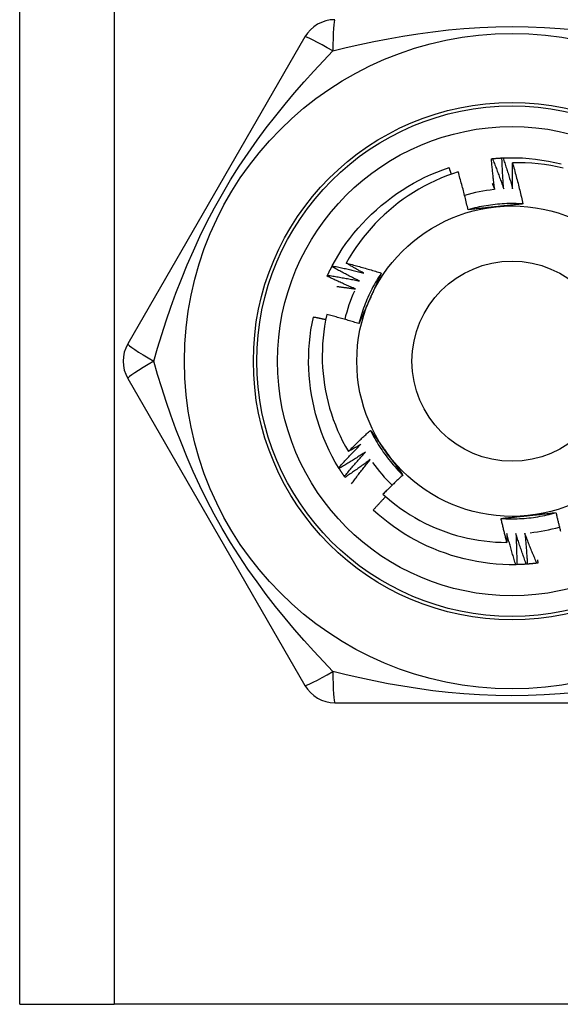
# Model space of a CAD drawing. Header units: inches. Extents: x 7 to 174, y 10 to 93.
# Tile 15 of 132: x 9.844 to 10.152, y 30.317 to 30.879. Entities that reach past the tile are written whole.
import ezdxf

# ---------------------------------------------------------------- set-up
doc = ezdxf.new("R2010")
doc.units = ezdxf.units.IN
doc.header["$MEASUREMENT"] = 0
doc.layers.add('Visible Edges(ANSI)', color=7, linetype='Continuous', lineweight=25)
doc.layers.add('Visible Tangent Edges(ANSI)', color=7, linetype='Continuous', lineweight=25)

msp = doc.modelspace()

# ---------------------------------------------------------------- linework, layer by layer
at = {"layer": 'Visible Edges(ANSI)'}
for p, q in [((9.84357, 30.31732), (9.84357, 69.43714)), ((10.00637, 30.86936), (9.90522, 30.69416)), ((10.0217, 30.73824), (10.02198, 30.73877)), ((9.90522, 30.67447), (10.00637, 30.49928)), ((10.0259, 30.62304), (10.02559, 30.62356)), ((10.02922, 30.618), (10.02887, 30.6185)), ((10.1273, 30.56821), (10.12669, 30.56819)), ((10.02342, 30.48944), (10.22572, 30.48944)), ((9.84357, 30.31732), (9.89742, 30.31732)), ((10.35172, 30.31732), (9.89742, 30.31732))]:
    msp.add_line(p, q, dxfattribs=at)
at = {"layer": 'Visible Edges(ANSI)', "flags": 128}
for points in [[(10.11281, 30.79986), (10.11284, 30.79986), (10.11286, 30.79987), (10.11289, 30.79987), (10.11291, 30.79987), (10.11294, 30.79987), (10.11296, 30.79988), (10.11299, 30.79988), (10.11301, 30.79988), (10.11304, 30.79988), (10.11306, 30.79989), (10.11309, 30.79989), (10.11311, 30.79989), (10.11314, 30.79989), (10.11316, 30.7999), (10.11319, 30.7999), (10.11321, 30.7999), (10.11324, 30.7999), (10.11326, 30.79991), (10.11329, 30.79991), (10.11331, 30.79991), (10.11334, 30.79991), (10.11336, 30.79992), (10.11339, 30.79992), (10.11341, 30.79992)], [(10.11471, 30.78225), (10.11462, 30.78298), (10.11452, 30.78371), (10.11443, 30.78444), (10.11434, 30.78518), (10.11425, 30.78591), (10.11416, 30.78664), (10.11407, 30.78737), (10.11399, 30.78811), (10.1139, 30.78884), (10.11382, 30.78957), (10.11374, 30.79031), (10.11366, 30.79104), (10.11358, 30.79178), (10.1135, 30.79251), (10.11343, 30.79324), (10.11335, 30.79398), (10.11328, 30.79471), (10.11321, 30.79545), (10.11314, 30.79618), (10.11307, 30.79692), (10.11301, 30.79765), (10.11294, 30.79839), (10.11288, 30.79913), (10.11281, 30.79986)], [(10.11341, 30.79992), (10.11364, 30.79994), (10.11386, 30.79996), (10.11409, 30.79998), (10.11431, 30.8), (10.11454, 30.80002), (10.11476, 30.80004), (10.11499, 30.80006), (10.11522, 30.80008), (10.11544, 30.8001), (10.11567, 30.80012), (10.11589, 30.80013), (10.11612, 30.80015), (10.11634, 30.80017), (10.11657, 30.80018), (10.11679, 30.8002), (10.11702, 30.80021), (10.11725, 30.80022), (10.11747, 30.80024), (10.1177, 30.80025), (10.11792, 30.80026), (10.11815, 30.80028), (10.11837, 30.80029), (10.1186, 30.8003), (10.11882, 30.80031)], [(10.11341, 30.79992), (10.1137, 30.79921), (10.11398, 30.79849), (10.11426, 30.79778), (10.11453, 30.79706), (10.11481, 30.79635), (10.11509, 30.79563), (10.11536, 30.79491), (10.11563, 30.79419), (10.11591, 30.79347), (10.11618, 30.79276), (10.11644, 30.79204), (10.11671, 30.79132), (10.11698, 30.79059), (10.11724, 30.78987), (10.1175, 30.78915), (10.11777, 30.78843), (10.11803, 30.78771), (10.11829, 30.78698), (10.11854, 30.78626), (10.1188, 30.78553), (10.11905, 30.78481), (10.11931, 30.78408), (10.11956, 30.78336), (10.11981, 30.78263)], [(10.11883, 30.80032), (10.11885, 30.80032), (10.11888, 30.80032), (10.1189, 30.80032), (10.11893, 30.80032), (10.11895, 30.80032), (10.11898, 30.80032), (10.119, 30.80033), (10.11903, 30.80033), (10.11905, 30.80033), (10.11908, 30.80033), (10.1191, 30.80033), (10.11913, 30.80033), (10.11915, 30.80033), (10.11918, 30.80033), (10.1192, 30.80033), (10.11923, 30.80034), (10.11925, 30.80034), (10.11928, 30.80034), (10.1193, 30.80034), (10.11933, 30.80034), (10.11935, 30.80034), (10.11938, 30.80034), (10.1194, 30.80034), (10.11943, 30.80034)], [(10.11981, 30.78263), (10.11975, 30.78336), (10.1197, 30.7841), (10.11964, 30.78484), (10.11959, 30.78557), (10.11954, 30.78631), (10.11949, 30.78704), (10.11944, 30.78778), (10.11939, 30.78852), (10.11934, 30.78925), (10.1193, 30.78999), (10.11926, 30.79073), (10.11921, 30.79146), (10.11917, 30.7922), (10.11913, 30.79294), (10.1191, 30.79368), (10.11906, 30.79441), (10.11903, 30.79515), (10.11899, 30.79589), (10.11896, 30.79663), (10.11893, 30.79736), (10.1189, 30.7981), (10.11888, 30.79884), (10.11885, 30.79958), (10.11883, 30.80032)], [(10.11943, 30.80034), (10.12315, 30.80045), (10.12687, 30.80043), (10.13058, 30.80028), (10.13429, 30.80002), (10.13799, 30.79964), (10.14167, 30.79913), (10.14533, 30.79851), (10.14898, 30.79778), (10.1526, 30.79693)], [(10.11943, 30.80034), (10.11967, 30.79962), (10.11992, 30.79889), (10.12016, 30.79816), (10.1204, 30.79743), (10.12064, 30.7967), (10.12088, 30.79597), (10.12111, 30.79524), (10.12135, 30.79451), (10.12158, 30.79378), (10.12182, 30.79305), (10.12205, 30.79231), (10.12228, 30.79158), (10.1225, 30.79085), (10.12273, 30.79011), (10.12296, 30.78938), (10.12318, 30.78864), (10.1234, 30.78791), (10.12362, 30.78717), (10.12384, 30.78643), (10.12406, 30.7857), (10.12428, 30.78496), (10.12449, 30.78422), (10.12471, 30.78348), (10.12492, 30.78274)], [(10.12492, 30.78274), (10.1249, 30.78336), (10.12489, 30.78397), (10.12487, 30.78459), (10.12486, 30.7852), (10.12485, 30.78582), (10.12484, 30.78643), (10.12483, 30.78705), (10.12482, 30.78766), (10.12481, 30.78828), (10.1248, 30.7889), (10.1248, 30.78951), (10.12479, 30.79013), (10.12479, 30.79074), (10.12478, 30.79136), (10.12478, 30.79197), (10.12478, 30.79259), (10.12478, 30.7932), (10.12478, 30.79382), (10.12478, 30.79444), (10.12479, 30.79505), (10.12479, 30.79567), (10.12479, 30.79628), (10.1248, 30.7969), (10.12481, 30.79751)], [(10.15385, 30.7945), (10.15028, 30.79528), (10.14669, 30.79595), (10.14307, 30.7965), (10.13944, 30.79694), (10.1358, 30.79726), (10.13214, 30.79746), (10.12848, 30.79755), (10.12481, 30.79751)], [(10.12481, 30.79751), (10.12509, 30.79655), (10.12536, 30.79558), (10.12564, 30.79461), (10.12591, 30.79363), (10.12618, 30.79266), (10.12644, 30.79169), (10.1267, 30.79072), (10.12697, 30.78974), (10.12722, 30.78877), (10.12748, 30.78779), (10.12773, 30.78682), (10.12799, 30.78584), (10.12823, 30.78486), (10.12848, 30.78389), (10.12872, 30.78291), (10.12897, 30.78193), (10.1292, 30.78095), (10.12944, 30.77997), (10.12967, 30.77899), (10.1299, 30.77801), (10.13013, 30.77702), (10.13036, 30.77604), (10.13058, 30.77506), (10.1308, 30.77407)], [(10.02198, 30.73877), (10.02378, 30.74203), (10.02569, 30.74522), (10.02769, 30.74835), (10.0298, 30.75141), (10.03201, 30.7544), (10.03431, 30.75732), (10.03671, 30.76016), (10.03919, 30.76293), (10.04176, 30.76562), (10.04441, 30.76823), (10.04714, 30.77075), (10.04996, 30.77318), (10.05284, 30.77553), (10.0558, 30.77779), (10.05882, 30.77995), (10.06192, 30.78201), (10.06507, 30.78398), (10.06829, 30.78585), (10.07156, 30.78761), (10.07489, 30.78926), (10.07827, 30.79081), (10.0817, 30.79225), (10.08517, 30.79357), (10.08869, 30.79478)], [(10.09386, 30.79236), (10.09052, 30.79125), (10.08721, 30.79004), (10.08394, 30.78872), (10.08071, 30.7873), (10.07753, 30.78577), (10.0744, 30.78415), (10.07133, 30.78244), (10.06832, 30.78063), (10.06537, 30.77873), (10.06247, 30.77673), (10.05965, 30.77465), (10.05688, 30.77247), (10.05419, 30.77021), (10.05157, 30.76786), (10.04902, 30.76542), (10.04655, 30.76291), (10.04416, 30.76032), (10.04186, 30.75765), (10.03964, 30.75492), (10.03752, 30.75212), (10.03548, 30.74926), (10.03354, 30.74633), (10.03169, 30.74334), (10.02994, 30.7403)], [(10.08995, 30.79105), (10.0899, 30.79121), (10.08985, 30.79136), (10.0898, 30.79152), (10.08975, 30.79167), (10.08969, 30.79183), (10.08964, 30.79199), (10.08959, 30.79214), (10.08954, 30.7923), (10.08948, 30.79245), (10.08943, 30.79261), (10.08938, 30.79276), (10.08933, 30.79292), (10.08927, 30.79307), (10.08922, 30.79323), (10.08917, 30.79338), (10.08912, 30.79354), (10.08906, 30.79369), (10.08901, 30.79385), (10.08896, 30.794), (10.0889, 30.79416), (10.08885, 30.79431), (10.0888, 30.79447), (10.08875, 30.79462), (10.08869, 30.79478)], [(10.09949, 30.77072), (10.09928, 30.77163), (10.09907, 30.77254), (10.09885, 30.77345), (10.09864, 30.77435), (10.09842, 30.77526), (10.0982, 30.77616), (10.09798, 30.77707), (10.09775, 30.77797), (10.09753, 30.77888), (10.0973, 30.77978), (10.09707, 30.78068), (10.09683, 30.78159), (10.0966, 30.78249), (10.09636, 30.78339), (10.09612, 30.78429), (10.09588, 30.78519), (10.09563, 30.78609), (10.09538, 30.78698), (10.09514, 30.78788), (10.09488, 30.78878), (10.09463, 30.78967), (10.09437, 30.79057), (10.09412, 30.79147), (10.09386, 30.79236)], [(10.11328, 30.78576), (10.11334, 30.78562), (10.1134, 30.78547), (10.11346, 30.78532), (10.11352, 30.78518), (10.11358, 30.78503), (10.11364, 30.78489), (10.1137, 30.78474), (10.11376, 30.78459), (10.11382, 30.78445), (10.11388, 30.7843), (10.11394, 30.78415), (10.114, 30.78401), (10.11406, 30.78386), (10.11412, 30.78372), (10.11418, 30.78357), (10.11424, 30.78342), (10.1143, 30.78328), (10.11436, 30.78313), (10.11442, 30.78298), (10.11448, 30.78284), (10.11454, 30.78269), (10.1146, 30.78254), (10.11466, 30.7824), (10.11471, 30.78225)], [(10.1308, 30.77407), (10.12949, 30.77415), (10.12817, 30.77421), (10.12685, 30.77425), (10.12553, 30.77428), (10.12421, 30.77428), (10.12289, 30.77426), (10.12158, 30.77423), (10.12026, 30.77417), (10.11894, 30.7741), (10.11762, 30.77401), (10.11631, 30.7739), (10.115, 30.77377), (10.11369, 30.77362), (10.11238, 30.77345), (10.11107, 30.77326), (10.10977, 30.77305), (10.10847, 30.77283), (10.10717, 30.77258), (10.10588, 30.77232), (10.10459, 30.77204), (10.10331, 30.77174), (10.10203, 30.77142), (10.10076, 30.77108), (10.09949, 30.77072)], [(10.11531, 30.77241), (10.11464, 30.77234), (10.11398, 30.77227), (10.11332, 30.7722), (10.11265, 30.77214), (10.11199, 30.77207), (10.11133, 30.772), (10.11067, 30.77193), (10.11001, 30.77186), (10.10935, 30.77179), (10.10869, 30.77172), (10.10803, 30.77165), (10.10737, 30.77158), (10.10671, 30.77151), (10.10605, 30.77144), (10.10539, 30.77136), (10.10474, 30.77129), (10.10408, 30.77122), (10.10342, 30.77115), (10.10276, 30.77108), (10.10211, 30.77101), (10.10145, 30.77094), (10.1008, 30.77087), (10.10014, 30.77079), (10.09949, 30.77072)], [(10.1308, 30.77407), (10.13016, 30.774), (10.12952, 30.77393), (10.12888, 30.77386), (10.12824, 30.77379), (10.12759, 30.77372), (10.12695, 30.77365), (10.12631, 30.77358), (10.12567, 30.77351), (10.12502, 30.77344), (10.12438, 30.77337), (10.12373, 30.7733), (10.12309, 30.77324), (10.12244, 30.77317), (10.1218, 30.7731), (10.12115, 30.77303), (10.1205, 30.77296), (10.11986, 30.77289), (10.11921, 30.77282), (10.11856, 30.77276), (10.11791, 30.77269), (10.11726, 30.77262), (10.11661, 30.77255), (10.11596, 30.77248), (10.11531, 30.77241)], [(10.01929, 30.73337), (10.01939, 30.73358), (10.01949, 30.73378), (10.01958, 30.73399), (10.01968, 30.73419), (10.01978, 30.73439), (10.01988, 30.7346), (10.01997, 30.7348), (10.02007, 30.73501), (10.02017, 30.73521), (10.02027, 30.73541), (10.02037, 30.73561), (10.02047, 30.73582), (10.02057, 30.73602), (10.02067, 30.73622), (10.02077, 30.73642), (10.02088, 30.73663), (10.02098, 30.73683), (10.02108, 30.73703), (10.02118, 30.73723), (10.02129, 30.73743), (10.02139, 30.73763), (10.0215, 30.73783), (10.0216, 30.73803), (10.02171, 30.73823)], [(10.03744, 30.73011), (10.03678, 30.73043), (10.03612, 30.73076), (10.03545, 30.73108), (10.03479, 30.73141), (10.03413, 30.73174), (10.03347, 30.73207), (10.03281, 30.7324), (10.03215, 30.73273), (10.0315, 30.73307), (10.03084, 30.7334), (10.03018, 30.73374), (10.02953, 30.73408), (10.02887, 30.73442), (10.02822, 30.73476), (10.02756, 30.7351), (10.02691, 30.73544), (10.02625, 30.73579), (10.0256, 30.73613), (10.02495, 30.73648), (10.0243, 30.73683), (10.02365, 30.73718), (10.023, 30.73753), (10.02235, 30.73788), (10.0217, 30.73824)], [(10.02198, 30.73877), (10.02273, 30.73861), (10.02349, 30.73845), (10.02424, 30.73829), (10.02499, 30.73813), (10.02574, 30.73796), (10.02649, 30.7378), (10.02724, 30.73763), (10.02799, 30.73746), (10.02873, 30.73729), (10.02948, 30.73712), (10.03023, 30.73695), (10.03098, 30.73677), (10.03173, 30.7366), (10.03248, 30.73642), (10.03322, 30.73624), (10.03397, 30.73606), (10.03472, 30.73588), (10.03546, 30.7357), (10.03621, 30.73551), (10.03696, 30.73533), (10.0377, 30.73514), (10.03845, 30.73495), (10.03919, 30.73476), (10.03994, 30.73457)], [(10.02994, 30.7403), (10.03078, 30.74008), (10.03162, 30.73986), (10.03246, 30.73964), (10.0333, 30.73942), (10.03414, 30.7392), (10.03497, 30.73897), (10.03581, 30.73874), (10.03665, 30.73851), (10.03748, 30.73828), (10.03832, 30.73805), (10.03915, 30.73781), (10.03998, 30.73758), (10.04082, 30.73734), (10.04165, 30.7371), (10.04248, 30.73686), (10.04332, 30.73661), (10.04415, 30.73637), (10.04498, 30.73612), (10.04581, 30.73587), (10.04664, 30.73562), (10.04747, 30.73537), (10.0483, 30.73511), (10.04913, 30.73485), (10.04996, 30.7346)], [(10.03994, 30.73457), (10.03952, 30.7348), (10.0391, 30.73503), (10.03868, 30.73527), (10.03826, 30.7355), (10.03784, 30.73574), (10.03742, 30.73597), (10.037, 30.73621), (10.03659, 30.73644), (10.03617, 30.73668), (10.03575, 30.73692), (10.03533, 30.73715), (10.03492, 30.73739), (10.0345, 30.73763), (10.03409, 30.73787), (10.03367, 30.73811), (10.03325, 30.73835), (10.03284, 30.73859), (10.03243, 30.73883), (10.03201, 30.73908), (10.0316, 30.73932), (10.03118, 30.73956), (10.03077, 30.73981), (10.03036, 30.74005), (10.02994, 30.7403)], [(10.01904, 30.73282), (10.01905, 30.73285), (10.01906, 30.73287), (10.01907, 30.73289), (10.01908, 30.73292), (10.01909, 30.73294), (10.0191, 30.73296), (10.01911, 30.73298), (10.01913, 30.73301), (10.01914, 30.73303), (10.01915, 30.73305), (10.01916, 30.73308), (10.01917, 30.7331), (10.01918, 30.73312), (10.01919, 30.73314), (10.0192, 30.73317), (10.01921, 30.73319), (10.01922, 30.73321), (10.01923, 30.73324), (10.01924, 30.73326), (10.01925, 30.73328), (10.01926, 30.7333), (10.01927, 30.73333), (10.01928, 30.73335), (10.01929, 30.73337)], [(10.03518, 30.72552), (10.0345, 30.72581), (10.03382, 30.7261), (10.03315, 30.7264), (10.03247, 30.72669), (10.03179, 30.72698), (10.03112, 30.72728), (10.03044, 30.72757), (10.02977, 30.72787), (10.02909, 30.72817), (10.02842, 30.72847), (10.02774, 30.72877), (10.02707, 30.72908), (10.0264, 30.72938), (10.02573, 30.72969), (10.02506, 30.73), (10.02439, 30.73031), (10.02372, 30.73062), (10.02305, 30.73093), (10.02238, 30.73124), (10.02171, 30.73155), (10.02104, 30.73187), (10.02037, 30.73219), (10.01971, 30.73251), (10.01904, 30.73282)], [(10.01929, 30.73337), (10.02005, 30.73325), (10.02081, 30.73313), (10.02157, 30.73301), (10.02233, 30.73289), (10.02309, 30.73276), (10.02384, 30.73264), (10.0246, 30.73251), (10.02536, 30.73238), (10.02611, 30.73225), (10.02687, 30.73212), (10.02763, 30.73198), (10.02838, 30.73185), (10.02914, 30.73171), (10.0299, 30.73157), (10.03065, 30.73143), (10.03141, 30.73129), (10.03216, 30.73115), (10.03292, 30.731), (10.03367, 30.73086), (10.03443, 30.73071), (10.03518, 30.73056), (10.03593, 30.73041), (10.03669, 30.73026), (10.03744, 30.73011)], [(10.04996, 30.7346), (10.04923, 30.7335), (10.04852, 30.73238), (10.04782, 30.73126), (10.04714, 30.73013), (10.04648, 30.72899), (10.04584, 30.72784), (10.04521, 30.72668), (10.04459, 30.72551), (10.044, 30.72433), (10.04342, 30.72315), (10.04286, 30.72195), (10.04232, 30.72075), (10.04179, 30.71954), (10.04128, 30.71832), (10.04079, 30.7171), (10.04032, 30.71587), (10.03987, 30.71463), (10.03943, 30.71339), (10.03901, 30.71214), (10.03861, 30.71088), (10.03823, 30.70962), (10.03787, 30.70835), (10.03752, 30.70708), (10.0372, 30.7058)], [(10.04996, 30.7346), (10.0497, 30.734), (10.04944, 30.73341), (10.04918, 30.73282), (10.04892, 30.73223), (10.04866, 30.73164), (10.04839, 30.73105), (10.04813, 30.73046), (10.04787, 30.72986), (10.04761, 30.72927), (10.04735, 30.72868), (10.04709, 30.72809), (10.04682, 30.72749), (10.04656, 30.7269), (10.0463, 30.72631), (10.04603, 30.72571), (10.04577, 30.72512), (10.0455, 30.72453), (10.04524, 30.72393), (10.04497, 30.72333), (10.04471, 30.72274), (10.04444, 30.72214), (10.04418, 30.72154), (10.04391, 30.72095), (10.04364, 30.72035)], [(10.02459, 30.72697), (10.02504, 30.72692), (10.02548, 30.72686), (10.02592, 30.72681), (10.02636, 30.72675), (10.0268, 30.72669), (10.02724, 30.72664), (10.02768, 30.72658), (10.02813, 30.72652), (10.02857, 30.72646), (10.02901, 30.7264), (10.02945, 30.72634), (10.02989, 30.72628), (10.03033, 30.72622), (10.03077, 30.72616), (10.03121, 30.7261), (10.03166, 30.72604), (10.0321, 30.72598), (10.03254, 30.72591), (10.03298, 30.72585), (10.03342, 30.72579), (10.03386, 30.72572), (10.0343, 30.72566), (10.03474, 30.72559), (10.03518, 30.72552)], [(10.04364, 30.72035), (10.04337, 30.71974), (10.0431, 30.71913), (10.04283, 30.71852), (10.04256, 30.71791), (10.04229, 30.7173), (10.04202, 30.71669), (10.04175, 30.71608), (10.04148, 30.71548), (10.04121, 30.71487), (10.04094, 30.71426), (10.04067, 30.71366), (10.0404, 30.71305), (10.04013, 30.71244), (10.03986, 30.71184), (10.03959, 30.71123), (10.03933, 30.71063), (10.03906, 30.71003), (10.03879, 30.70942), (10.03853, 30.70882), (10.03826, 30.70821), (10.03799, 30.70761), (10.03773, 30.70701), (10.03746, 30.7064), (10.0372, 30.7058)], [(10.02559, 30.62356), (10.0237, 30.62676), (10.02191, 30.63002), (10.02023, 30.63334), (10.01867, 30.63671), (10.01721, 30.64013), (10.01586, 30.64359), (10.01463, 30.6471), (10.0135, 30.65064), (10.01249, 30.65422), (10.01159, 30.65783), (10.0108, 30.66147), (10.01013, 30.66512), (10.00957, 30.6688), (10.00913, 30.67249), (10.0088, 30.6762), (10.00859, 30.67991), (10.0085, 30.68363), (10.00852, 30.68735), (10.00867, 30.69106), (10.00893, 30.69477), (10.00931, 30.69847), (10.00981, 30.70215), (10.01044, 30.70582), (10.01118, 30.70946)], [(10.01821, 30.70796), (10.01792, 30.70802), (10.01762, 30.70809), (10.01733, 30.70815), (10.01704, 30.70822), (10.01675, 30.70828), (10.01646, 30.70835), (10.01616, 30.70841), (10.01587, 30.70847), (10.01558, 30.70854), (10.01528, 30.7086), (10.01499, 30.70866), (10.0147, 30.70873), (10.01441, 30.70879), (10.01411, 30.70885), (10.01382, 30.70891), (10.01353, 30.70897), (10.01323, 30.70904), (10.01294, 30.7091), (10.01265, 30.70916), (10.01235, 30.70922), (10.01206, 30.70928), (10.01177, 30.70934), (10.01147, 30.7094), (10.01118, 30.70946)], [(10.01883, 30.71095), (10.01815, 30.70765), (10.01757, 30.70432), (10.0171, 30.70098), (10.01673, 30.69763), (10.01647, 30.69426), (10.01631, 30.69089), (10.01625, 30.6875), (10.0163, 30.68412), (10.01646, 30.68074), (10.01672, 30.67737), (10.01709, 30.67402), (10.01756, 30.67068), (10.01814, 30.66736), (10.01881, 30.66406), (10.0196, 30.66078), (10.02048, 30.65752), (10.02147, 30.65429), (10.02256, 30.6511), (10.02375, 30.64793), (10.02504, 30.6448), (10.02643, 30.64172), (10.02791, 30.63868), (10.02949, 30.6357), (10.03116, 30.63277)], [(10.0372, 30.7058), (10.03644, 30.70603), (10.03568, 30.70626), (10.03492, 30.70649), (10.03415, 30.70672), (10.03339, 30.70695), (10.03263, 30.70718), (10.03187, 30.7074), (10.0311, 30.70762), (10.03034, 30.70784), (10.02957, 30.70806), (10.02881, 30.70828), (10.02804, 30.70849), (10.02728, 30.70871), (10.02651, 30.70892), (10.02575, 30.70913), (10.02498, 30.70934), (10.02421, 30.70955), (10.02344, 30.70975), (10.02268, 30.70996), (10.02191, 30.71016), (10.02114, 30.71036), (10.02037, 30.71056), (10.0196, 30.71075), (10.01883, 30.71095)], [(10.03116, 30.63277), (10.03167, 30.63328), (10.03218, 30.6338), (10.0327, 30.63431), (10.03321, 30.63482), (10.03373, 30.63533), (10.03425, 30.63584), (10.03476, 30.63635), (10.03528, 30.63685), (10.0358, 30.63736), (10.03633, 30.63787), (10.03685, 30.63837), (10.03737, 30.63887), (10.03789, 30.63938), (10.03842, 30.63988), (10.03894, 30.64038), (10.03947, 30.64088), (10.04, 30.64138), (10.04053, 30.64187), (10.04106, 30.64237), (10.04159, 30.64287), (10.04212, 30.64336), (10.04265, 30.64386), (10.04319, 30.64435), (10.04372, 30.64484)], [(10.04372, 30.64484), (10.0441, 30.64432), (10.04448, 30.6438), (10.04487, 30.64328), (10.04525, 30.64276), (10.04563, 30.64224), (10.04601, 30.64171), (10.04639, 30.64119), (10.04677, 30.64067), (10.04716, 30.64015), (10.04754, 30.63962), (10.04792, 30.6391), (10.0483, 30.63858), (10.04868, 30.63805), (10.04907, 30.63753), (10.04945, 30.637), (10.04983, 30.63648), (10.05021, 30.63595), (10.0506, 30.63542), (10.05098, 30.63489), (10.05136, 30.63437), (10.05175, 30.63384), (10.05213, 30.63331), (10.05252, 30.63278), (10.0529, 30.63225)], [(10.04372, 30.64484), (10.04431, 30.64366), (10.04492, 30.64249), (10.04554, 30.64133), (10.04618, 30.64017), (10.04684, 30.63903), (10.04751, 30.63789), (10.0482, 30.63677), (10.04891, 30.63565), (10.04963, 30.63455), (10.05037, 30.63346), (10.05112, 30.63237), (10.05189, 30.6313), (10.05267, 30.63024), (10.05347, 30.62919), (10.05429, 30.62816), (10.05512, 30.62713), (10.05596, 30.62612), (10.05682, 30.62512), (10.0577, 30.62413), (10.05859, 30.62316), (10.05949, 30.6222), (10.06041, 30.62125), (10.06134, 30.62031), (10.06228, 30.61939)], [(10.02559, 30.62356), (10.02611, 30.62412), (10.02662, 30.62469), (10.02714, 30.62525), (10.02767, 30.62582), (10.02819, 30.62638), (10.02871, 30.62694), (10.02924, 30.62751), (10.02976, 30.62807), (10.03029, 30.62862), (10.03081, 30.62918), (10.03134, 30.62974), (10.03187, 30.6303), (10.0324, 30.63085), (10.03294, 30.63141), (10.03347, 30.63196), (10.034, 30.63251), (10.03454, 30.63306), (10.03508, 30.63361), (10.03561, 30.63416), (10.03615, 30.63471), (10.03669, 30.63526), (10.03723, 30.6358), (10.03778, 30.63635), (10.03832, 30.63689)], [(10.03832, 30.63689), (10.03802, 30.63672), (10.03773, 30.63654), (10.03743, 30.63637), (10.03713, 30.6362), (10.03683, 30.63602), (10.03654, 30.63585), (10.03624, 30.63567), (10.03594, 30.6355), (10.03564, 30.63533), (10.03535, 30.63516), (10.03505, 30.63498), (10.03475, 30.63481), (10.03445, 30.63464), (10.03415, 30.63447), (10.03385, 30.6343), (10.03355, 30.63413), (10.03326, 30.63396), (10.03296, 30.63379), (10.03266, 30.63362), (10.03236, 30.63345), (10.03206, 30.63328), (10.03176, 30.63311), (10.03146, 30.63294), (10.03116, 30.63277)], [(10.0409, 30.63248), (10.04028, 30.63207), (10.03966, 30.63167), (10.03905, 30.63126), (10.03843, 30.63086), (10.03781, 30.63046), (10.03719, 30.63006), (10.03657, 30.62966), (10.03595, 30.62926), (10.03533, 30.62886), (10.03471, 30.62846), (10.03408, 30.62807), (10.03346, 30.62768), (10.03283, 30.62728), (10.03221, 30.62689), (10.03158, 30.6265), (10.03095, 30.62611), (10.03033, 30.62572), (10.0297, 30.62534), (10.02907, 30.62495), (10.02844, 30.62457), (10.0278, 30.62418), (10.02717, 30.6238), (10.02654, 30.62342), (10.0259, 30.62304)], [(10.02887, 30.6185), (10.02936, 30.61909), (10.02985, 30.61969), (10.03034, 30.62028), (10.03083, 30.62087), (10.03132, 30.62146), (10.03182, 30.62205), (10.03231, 30.62263), (10.03281, 30.62322), (10.0333, 30.62381), (10.0338, 30.62439), (10.0343, 30.62498), (10.0348, 30.62556), (10.0353, 30.62614), (10.03581, 30.62672), (10.03631, 30.6273), (10.03682, 30.62788), (10.03732, 30.62846), (10.03783, 30.62904), (10.03834, 30.62961), (10.03885, 30.63019), (10.03936, 30.63076), (10.03987, 30.63134), (10.04038, 30.63191), (10.0409, 30.63248)], [(10.0437, 30.62821), (10.04311, 30.62777), (10.04251, 30.62733), (10.04192, 30.6269), (10.04132, 30.62646), (10.04072, 30.62603), (10.04013, 30.62559), (10.03953, 30.62516), (10.03893, 30.62473), (10.03833, 30.6243), (10.03773, 30.62388), (10.03712, 30.62345), (10.03652, 30.62302), (10.03592, 30.6226), (10.03531, 30.62217), (10.03471, 30.62175), (10.0341, 30.62133), (10.03349, 30.62091), (10.03289, 30.62049), (10.03228, 30.62007), (10.03167, 30.61966), (10.03106, 30.61924), (10.03044, 30.61883), (10.02983, 30.61842), (10.02922, 30.618)], [(10.03294, 30.61432), (10.03337, 30.61491), (10.03381, 30.6155), (10.03425, 30.61608), (10.03469, 30.61667), (10.03513, 30.61725), (10.03557, 30.61784), (10.03601, 30.61842), (10.03645, 30.619), (10.0369, 30.61958), (10.03734, 30.62016), (10.03779, 30.62074), (10.03824, 30.62132), (10.03869, 30.6219), (10.03914, 30.62248), (10.03959, 30.62305), (10.04004, 30.62363), (10.0405, 30.62421), (10.04095, 30.62478), (10.04141, 30.62535), (10.04186, 30.62593), (10.04232, 30.6265), (10.04278, 30.62707), (10.04324, 30.62764), (10.0437, 30.62821)], [(10.0529, 30.63225), (10.0533, 30.63171), (10.05369, 30.63117), (10.05408, 30.63063), (10.05447, 30.63009), (10.05486, 30.62955), (10.05526, 30.62901), (10.05565, 30.62847), (10.05604, 30.62794), (10.05643, 30.6274), (10.05682, 30.62686), (10.05721, 30.62633), (10.0576, 30.62579), (10.05799, 30.62526), (10.05838, 30.62472), (10.05877, 30.62419), (10.05916, 30.62365), (10.05955, 30.62312), (10.05994, 30.62259), (10.06033, 30.62205), (10.06072, 30.62152), (10.06111, 30.62099), (10.0615, 30.62046), (10.06189, 30.61992), (10.06228, 30.61939)], [(10.02887, 30.6185), (10.02875, 30.61869), (10.02862, 30.61887), (10.02849, 30.61906), (10.02837, 30.61925), (10.02824, 30.61944), (10.02811, 30.61962), (10.02799, 30.61981), (10.02786, 30.62), (10.02774, 30.62019), (10.02761, 30.62038), (10.02749, 30.62057), (10.02736, 30.62076), (10.02724, 30.62094), (10.02712, 30.62113), (10.027, 30.62132), (10.02687, 30.62151), (10.02675, 30.6217), (10.02663, 30.6219), (10.02651, 30.62209), (10.02639, 30.62228), (10.02627, 30.62247), (10.02615, 30.62266), (10.02603, 30.62285), (10.02591, 30.62304)], [(10.06228, 30.61939), (10.0618, 30.61895), (10.06132, 30.6185), (10.06083, 30.61805), (10.06035, 30.6176), (10.05988, 30.61714), (10.0594, 30.61669), (10.05892, 30.61624), (10.05844, 30.61578), (10.05797, 30.61533), (10.05749, 30.61487), (10.05702, 30.61442), (10.05655, 30.61396), (10.05607, 30.6135), (10.0556, 30.61304), (10.05513, 30.61258), (10.05466, 30.61212), (10.05419, 30.61166), (10.05372, 30.61119), (10.05326, 30.61073), (10.05279, 30.61027), (10.05232, 30.6098), (10.05186, 30.60934), (10.05139, 30.60887), (10.05093, 30.6084)], [(10.05245, 30.60704), (10.05216, 30.60672), (10.05186, 30.60641), (10.05156, 30.60609), (10.05126, 30.60577), (10.05096, 30.60546), (10.05066, 30.60514), (10.05036, 30.60482), (10.05007, 30.6045), (10.04977, 30.60419), (10.04947, 30.60387), (10.04918, 30.60355), (10.04888, 30.60323), (10.04859, 30.60291), (10.04829, 30.60259), (10.048, 30.60227), (10.0477, 30.60195), (10.04741, 30.60163), (10.04712, 30.60131), (10.04682, 30.60099), (10.04653, 30.60067), (10.04624, 30.60034), (10.04594, 30.60002), (10.04565, 30.5997), (10.04536, 30.59937)], [(10.05093, 30.6084), (10.05335, 30.60626), (10.05584, 30.60418), (10.05838, 30.60219), (10.06099, 30.60028), (10.06365, 30.59845), (10.06637, 30.5967), (10.06913, 30.59504), (10.07196, 30.59346), (10.07483, 30.59196), (10.07774, 30.59056), (10.08071, 30.58924), (10.08371, 30.58802), (10.08675, 30.58689), (10.08981, 30.58586), (10.09291, 30.58492), (10.09603, 30.58408), (10.09917, 30.58334), (10.10233, 30.5827), (10.10552, 30.58215), (10.10872, 30.58171), (10.11193, 30.58136), (10.11516, 30.58111), (10.11839, 30.58097), (10.12163, 30.58092)], [(10.12669, 30.56819), (10.12297, 30.56819), (10.11926, 30.56831), (10.11555, 30.56855), (10.11185, 30.56891), (10.10816, 30.56939), (10.10449, 30.56998), (10.10084, 30.5707), (10.09722, 30.57153), (10.09362, 30.57247), (10.09006, 30.57352), (10.08652, 30.57469), (10.08303, 30.57597), (10.07958, 30.57735), (10.07617, 30.57885), (10.07281, 30.58045), (10.06951, 30.58215), (10.06626, 30.58396), (10.06307, 30.58586), (10.05994, 30.58787), (10.05688, 30.58998), (10.05389, 30.59218), (10.05097, 30.59449), (10.04812, 30.59688), (10.04536, 30.59937)], [(10.11833, 30.59456), (10.11965, 30.59448), (10.12097, 30.59442), (10.12228, 30.59438), (10.1236, 30.59436), (10.12492, 30.59435), (10.12624, 30.59437), (10.12756, 30.59441), (10.12888, 30.59446), (10.1302, 30.59453), (10.13151, 30.59463), (10.13283, 30.59474), (10.13414, 30.59487), (10.13545, 30.59502), (10.13676, 30.59519), (10.13806, 30.59537), (10.13937, 30.59558), (10.14067, 30.59581), (10.14196, 30.59605), (10.14325, 30.59631), (10.14454, 30.5966), (10.14583, 30.5969), (10.14711, 30.59722), (10.14838, 30.59756), (10.14965, 30.59791)], [(10.11833, 30.59456), (10.11897, 30.59463), (10.11961, 30.5947), (10.12026, 30.59477), (10.1209, 30.59484), (10.12154, 30.59491), (10.12218, 30.59498), (10.12283, 30.59505), (10.12347, 30.59512), (10.12411, 30.59519), (10.12476, 30.59526), (10.1254, 30.59533), (10.12605, 30.5954), (10.12669, 30.59547), (10.12734, 30.59554), (10.12798, 30.5956), (10.12863, 30.59567), (10.12928, 30.59574), (10.12993, 30.59581), (10.13058, 30.59588), (10.13122, 30.59595), (10.13187, 30.59601), (10.13252, 30.59608), (10.13318, 30.59615), (10.13383, 30.59622)], [(10.12163, 30.58092), (10.12149, 30.58149), (10.12134, 30.58205), (10.1212, 30.58262), (10.12105, 30.58319), (10.12091, 30.58375), (10.12076, 30.58432), (10.12062, 30.58489), (10.12048, 30.58545), (10.12034, 30.58602), (10.1202, 30.58659), (10.12006, 30.58716), (10.11992, 30.58773), (10.11979, 30.58829), (10.11965, 30.58886), (10.11951, 30.58943), (10.11938, 30.59), (10.11924, 30.59057), (10.11911, 30.59114), (10.11898, 30.59171), (10.11885, 30.59228), (10.11872, 30.59285), (10.11859, 30.59342), (10.11846, 30.59399), (10.11833, 30.59456)], [(10.13383, 30.59622), (10.13449, 30.59629), (10.13516, 30.59636), (10.13582, 30.59643), (10.13648, 30.5965), (10.13715, 30.59657), (10.13781, 30.59664), (10.13847, 30.59671), (10.13913, 30.59678), (10.13979, 30.59685), (10.14045, 30.59692), (10.14111, 30.59699), (10.14177, 30.59706), (10.14243, 30.59713), (10.14309, 30.5972), (10.14374, 30.59727), (10.1444, 30.59734), (10.14506, 30.59741), (10.14571, 30.59748), (10.14637, 30.59755), (10.14703, 30.59762), (10.14768, 30.5977), (10.14834, 30.59777), (10.14899, 30.59784), (10.14965, 30.59791)], [(10.14965, 30.59791), (10.14977, 30.5974), (10.14988, 30.59689), (10.15, 30.59639), (10.15012, 30.59588), (10.15024, 30.59537), (10.15036, 30.59486), (10.15048, 30.59436), (10.1506, 30.59385), (10.15072, 30.59334), (10.15085, 30.59283), (10.15097, 30.59233), (10.15109, 30.59182), (10.15122, 30.59131), (10.15134, 30.59081), (10.15147, 30.5903), (10.1516, 30.5898), (10.15173, 30.58929), (10.15185, 30.58879), (10.15198, 30.58828), (10.15211, 30.58778), (10.15224, 30.58727)], [(10.12166, 30.58593), (10.12166, 30.58572), (10.12166, 30.58552), (10.12166, 30.58531), (10.12166, 30.5851), (10.12166, 30.58489), (10.12166, 30.58468), (10.12166, 30.58447), (10.12166, 30.58426), (10.12166, 30.58405), (10.12166, 30.58384), (10.12166, 30.58364), (10.12166, 30.58343), (10.12165, 30.58322), (10.12165, 30.58301), (10.12165, 30.5828), (10.12165, 30.58259), (10.12165, 30.58238), (10.12165, 30.58217), (10.12165, 30.58197), (10.12164, 30.58176), (10.12164, 30.58155), (10.12164, 30.58134), (10.12164, 30.58113), (10.12163, 30.58092)], [(10.12669, 30.56819), (10.12647, 30.56893), (10.12624, 30.56966), (10.12602, 30.5704), (10.1258, 30.57113), (10.12558, 30.57187), (10.12536, 30.5726), (10.12514, 30.57334), (10.12493, 30.57408), (10.12471, 30.57482), (10.1245, 30.57555), (10.12429, 30.57629), (10.12408, 30.57703), (10.12387, 30.57777), (10.12366, 30.57851), (10.12345, 30.57925), (10.12325, 30.57999), (10.12304, 30.58073), (10.12284, 30.58147), (10.12264, 30.58222), (10.12244, 30.58296), (10.12225, 30.5837), (10.12205, 30.58444), (10.12185, 30.58519), (10.12166, 30.58593)], [(10.12677, 30.58591), (10.12681, 30.58518), (10.12685, 30.58444), (10.12688, 30.5837), (10.12692, 30.58297), (10.12695, 30.58223), (10.12698, 30.58149), (10.12701, 30.58075), (10.12704, 30.58002), (10.12707, 30.57928), (10.12709, 30.57854), (10.12712, 30.5778), (10.12714, 30.57707), (10.12716, 30.57633), (10.12718, 30.57559), (10.1272, 30.57485), (10.12721, 30.57411), (10.12723, 30.57338), (10.12724, 30.57264), (10.12726, 30.5719), (10.12727, 30.57116), (10.12728, 30.57042), (10.12728, 30.56968), (10.12729, 30.56895), (10.1273, 30.56821)], [(10.13272, 30.56846), (10.13245, 30.56918), (10.13219, 30.5699), (10.13193, 30.57063), (10.13167, 30.57135), (10.13141, 30.57207), (10.13116, 30.5728), (10.1309, 30.57352), (10.13065, 30.57425), (10.13039, 30.57497), (10.13014, 30.5757), (10.12989, 30.57642), (10.12964, 30.57715), (10.1294, 30.57788), (10.12915, 30.57861), (10.12891, 30.57933), (10.12866, 30.58006), (10.12842, 30.58079), (10.12818, 30.58152), (10.12794, 30.58225), (10.12771, 30.58298), (10.12747, 30.58372), (10.12724, 30.58445), (10.127, 30.58518), (10.12677, 30.58591)], [(10.13188, 30.58616), (10.13195, 30.58543), (10.13203, 30.58469), (10.1321, 30.58396), (10.13217, 30.58323), (10.13225, 30.58249), (10.13231, 30.58176), (10.13238, 30.58102), (10.13245, 30.58029), (10.13251, 30.57955), (10.13258, 30.57882), (10.13264, 30.57808), (10.1327, 30.57734), (10.13276, 30.57661), (10.13282, 30.57587), (10.13288, 30.57514), (10.13293, 30.5744), (10.13298, 30.57366), (10.13304, 30.57293), (10.13309, 30.57219), (10.13314, 30.57145), (10.13318, 30.57072), (10.13323, 30.56998), (10.13328, 30.56924), (10.13332, 30.56851)], [(10.13872, 30.56904), (10.13842, 30.56975), (10.13812, 30.57045), (10.13782, 30.57116), (10.13752, 30.57187), (10.13723, 30.57258), (10.13694, 30.57329), (10.13664, 30.574), (10.13635, 30.57471), (10.13606, 30.57542), (10.13577, 30.57613), (10.13549, 30.57685), (10.1352, 30.57756), (10.13492, 30.57827), (10.13463, 30.57899), (10.13435, 30.5797), (10.13407, 30.58042), (10.13379, 30.58113), (10.13351, 30.58185), (10.13324, 30.58257), (10.13296, 30.58328), (10.13269, 30.584), (10.13242, 30.58472), (10.13215, 30.58544), (10.13188, 30.58616)], [(10.13272, 30.56846), (10.13249, 30.56845), (10.13227, 30.56843), (10.13204, 30.56842), (10.13181, 30.5684), (10.13159, 30.56839), (10.13136, 30.56837), (10.13114, 30.56836), (10.13091, 30.56835), (10.13069, 30.56834), (10.13046, 30.56833), (10.13023, 30.56831), (10.13001, 30.5683), (10.12978, 30.56829), (10.12956, 30.56828), (10.12933, 30.56828), (10.12911, 30.56827), (10.12888, 30.56826), (10.12865, 30.56825), (10.12843, 30.56824), (10.1282, 30.56824), (10.12798, 30.56823), (10.12775, 30.56822), (10.12752, 30.56822), (10.1273, 30.56821)], [(10.13332, 30.56851), (10.13329, 30.5685), (10.13327, 30.5685), (10.13324, 30.5685), (10.13322, 30.5685), (10.13319, 30.5685), (10.13317, 30.56849), (10.13314, 30.56849), (10.13312, 30.56849), (10.13309, 30.56849), (10.13307, 30.56849), (10.13304, 30.56848), (10.13302, 30.56848), (10.13299, 30.56848), (10.13297, 30.56848), (10.13294, 30.56848), (10.13292, 30.56848), (10.13289, 30.56847), (10.13287, 30.56847), (10.13284, 30.56847), (10.13282, 30.56847), (10.13279, 30.56847), (10.13277, 30.56846), (10.13274, 30.56846), (10.13272, 30.56846)], [(10.13872, 30.56904), (10.1385, 30.56901), (10.13827, 30.56899), (10.13805, 30.56896), (10.13782, 30.56893), (10.1376, 30.56891), (10.13737, 30.56888), (10.13715, 30.56886), (10.13692, 30.56883), (10.1367, 30.56881), (10.13647, 30.56879), (10.13625, 30.56877), (10.13602, 30.56874), (10.1358, 30.56872), (10.13557, 30.5687), (10.13535, 30.56868), (10.13512, 30.56866), (10.1349, 30.56864), (10.13467, 30.56862), (10.13445, 30.5686), (10.13422, 30.56858), (10.134, 30.56856), (10.13377, 30.56854), (10.13355, 30.56853), (10.13332, 30.56851)], [(10.13932, 30.56912), (10.13929, 30.56911), (10.13927, 30.56911), (10.13924, 30.56911), (10.13922, 30.5691), (10.13919, 30.5691), (10.13917, 30.5691), (10.13914, 30.56909), (10.13912, 30.56909), (10.13909, 30.56909), (10.13907, 30.56908), (10.13904, 30.56908), (10.13902, 30.56908), (10.13899, 30.56907), (10.13897, 30.56907), (10.13894, 30.56907), (10.13892, 30.56907), (10.13889, 30.56906), (10.13887, 30.56906), (10.13884, 30.56906), (10.13882, 30.56905), (10.13879, 30.56905), (10.13877, 30.56905), (10.13874, 30.56904), (10.13872, 30.56904)], [(10.13912, 30.57088), (10.13913, 30.57081), (10.13914, 30.57074), (10.13914, 30.57066), (10.13915, 30.57059), (10.13916, 30.57052), (10.13917, 30.57044), (10.13918, 30.57037), (10.13919, 30.57029), (10.13919, 30.57022), (10.1392, 30.57015), (10.13921, 30.57007), (10.13922, 30.57), (10.13923, 30.56993), (10.13924, 30.56985), (10.13924, 30.56978), (10.13925, 30.56971), (10.13926, 30.56963), (10.13927, 30.56956), (10.13928, 30.56948), (10.13929, 30.56941), (10.13929, 30.56934), (10.1393, 30.56926), (10.13931, 30.56919), (10.13932, 30.56912)]]:
    msp.add_lwpolyline(points, dxfattribs=at)
at = {"layer": 'Visible Edges(ANSI)'}
for radius in [0.18701, 0.13386, 0.08858]:
    msp.add_circle((10.12457, 30.68432), radius, dxfattribs=at)
for centre, radius, start, end in [((10.02342, 30.85951), 0.01969, 90, 150), ((10.12457, 30.68432), 0.09843, 96.0181, 105.9569), ((10.12457, 30.68432), 0.09843, 156.0181, 165.9569), ((9.92227, 30.68432), 0.01969, 150, 210), ((10.12457, 30.68432), 0.09843, 216.0181, 225.9569), ((10.12457, 30.68432), 0.09843, 276.0181, 285.9569), ((10.02342, 30.50912), 0.01969, 210, 270)]:
    msp.add_arc(centre, radius, start, end, dxfattribs=at)
at = {"layer": 'Visible Tangent Edges(ANSI)'}
msp.add_line((9.89742, 69.43714), (9.89742, 30.31732), dxfattribs=at)
at = {"layer": 'Visible Tangent Edges(ANSI)', "flags": 128}
for points in [[(10.02232, 30.86142), (10.02994, 30.86327), (10.03776, 30.86506), (10.04576, 30.86676), (10.05394, 30.86835), (10.06228, 30.86982), (10.07079, 30.87116), (10.07944, 30.87234), (10.08823, 30.87334), (10.09715, 30.87415), (10.10619, 30.87475), (10.11534, 30.87513), (10.12459, 30.87526), (10.13388, 30.87514), (10.14305, 30.87476), (10.1521, 30.87416), (10.16101, 30.87335)], [(9.92007, 30.68432), (9.92228, 30.69184), (9.92464, 30.69951), (9.92717, 30.70729), (9.92988, 30.71518), (9.93278, 30.72315), (9.93588, 30.73118), (9.93919, 30.73927), (9.94272, 30.74739), (9.94647, 30.75552), (9.95047, 30.76365), (9.95472, 30.77176), (9.95923, 30.77982), (9.96397, 30.78779), (9.96887, 30.79554), (9.97391, 30.80307), (9.97907, 30.81038), (9.98433, 30.81749), (9.98967, 30.82438), (9.99507, 30.83106), (10.00051, 30.83753), (10.00598, 30.8438), (10.01145, 30.84987), (10.0169, 30.85574), (10.02232, 30.86142)], [(10.02232, 30.50722), (10.0169, 30.51289), (10.01145, 30.51877), (10.00597, 30.52485), (10.0005, 30.53114), (9.99505, 30.53764), (9.98964, 30.54434), (9.98429, 30.55125), (9.97902, 30.55836), (9.97386, 30.56568), (9.96882, 30.57321), (9.96392, 30.58094), (9.95918, 30.58888), (9.95466, 30.59697), (9.9504, 30.60509), (9.9464, 30.61322), (9.94264, 30.62135), (9.93912, 30.62945), (9.93583, 30.63752), (9.93274, 30.64554), (9.92985, 30.65349), (9.92715, 30.66136), (9.92463, 30.66913), (9.92228, 30.67679), (9.92007, 30.68432)], [(10.16091, 30.49529), (10.15199, 30.49448), (10.14294, 30.49388), (10.13379, 30.4935), (10.12454, 30.49337), (10.11526, 30.4935), (10.10609, 30.49387), (10.09704, 30.49447), (10.08812, 30.49528), (10.07934, 30.49629), (10.07071, 30.49746), (10.06222, 30.4988), (10.0539, 30.50028), (10.04573, 30.50187), (10.03775, 30.50357), (10.02994, 30.50536), (10.02232, 30.50722)]]:
    msp.add_lwpolyline(points, dxfattribs=at)
at = {"layer": 'Visible Tangent Edges(ANSI)'}
for radius in [0.14764, 0.14567, 0.05709]:
    msp.add_circle((10.12457, 30.68432), radius, dxfattribs=at)
for centre, major_axis, start_param, end_param in [((10.02342, 30.85951), (0, 0.01969), 0, 1.474012), ((10.02342, 30.85951), (-0.01705, 0.00984), 4.809173, 6.283185), ((9.92227, 30.68432), (-0.01705, 0.00984), 0, 1.474012), ((9.92227, 30.68432), (-0.01705, -0.00984), 4.809173, 6.283185), ((10.02342, 30.50912), (-0.01705, -0.00984), 0, 1.474012), ((10.02342, 30.50912), (0, -0.01969), 4.809173, 6.283185)]:
    msp.add_ellipse(centre, major_axis=major_axis, ratio=0.056054, start_param=start_param, end_param=end_param, dxfattribs=at)

doc.saveas('drawing.dxf')
